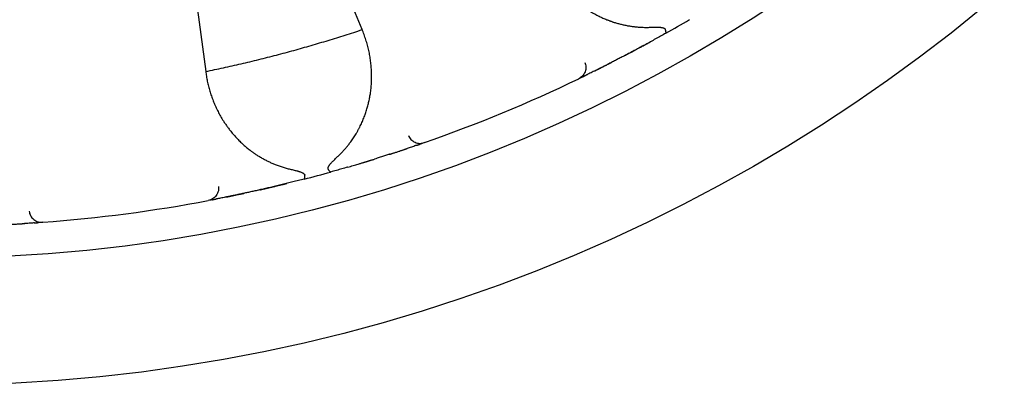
# Model space of a CAD drawing. Header units: millimetres. Extents: x 8 to 428, y 12 to 219.
# Tile 24 of 57: x 229 to 245, y 167 to 173. Entities that reach past the tile are written whole.
import ezdxf

# ---------------------------------------------------------------- set-up
doc = ezdxf.new("R2010")
doc.units = ezdxf.units.MM

msp = doc.modelspace()

# ---------------------------------------------------------------- linework, layer by layer
at = {"color": 7, "linetype": 'Continuous', "lineweight": 30}
for p, q in [((234.786, 172.573), (233.923, 174.658)), ((232.029, 174.151), (232.324, 171.914)), ((234.791, 172.56), (234.786, 172.573)), ((238.931, 172.171), (238.933, 172.173)), ((232.324, 171.914), (232.326, 171.9)), ((238.225, 171.815), (238.193, 171.8)), ((238.252, 171.828), (238.253, 171.829)), ((238.449, 171.925), (238.45, 171.926)), ((235.701, 170.772), (235.704, 170.773)), ((235.765, 170.794), (235.732, 170.783)), ((235.494, 170.701), (235.496, 170.702)), ((234.978, 170.534), (234.98, 170.535)), ((233.174, 170.051), (233.177, 170.052)), ((232.4, 169.89), (232.365, 169.883)), ((232.429, 169.896), (232.431, 169.896)), ((232.645, 169.938), (232.646, 169.938)), ((229.474, 169.521), (229.476, 169.521)), ((229.692, 169.535), (229.695, 169.536)), ((229.76, 169.54), (229.725, 169.538))]:
    msp.add_line(p, q, dxfattribs=at)
for radius in [26, 24]:
    msp.add_circle((228, 192.974), radius, dxfattribs=at)
for start, end in [(299.4747, 300.5253), (289.2948, 295.7052), (284.4747, 285.5253), (274.2948, 280.7052)]:
    msp.add_arc((228, 192.974), 23.5, start, end, dxfattribs=at)
for points, knots in [([(237.633, 173.737), (237.643, 173.713), (237.665, 173.664), (237.7, 173.592), (237.739, 173.522), (237.78, 173.453), (237.824, 173.386), (237.872, 173.32), (237.923, 173.256), (237.977, 173.192), (238.035, 173.131), (238.083, 173.085), (238.118, 173.053), (238.139, 173.034), (238.161, 173.016), (238.183, 172.998), (238.205, 172.98), (238.228, 172.962), (238.264, 172.935), (238.314, 172.9), (238.379, 172.858), (238.445, 172.82), (238.511, 172.785), (238.574, 172.755), (238.622, 172.735), (238.654, 172.723), (238.67, 172.716), (238.687, 172.71), (238.704, 172.704), (238.72, 172.698), (238.75, 172.688), (238.793, 172.675), (238.849, 172.66), (238.905, 172.647), (238.962, 172.635), (239.02, 172.626), (239.08, 172.618), (239.143, 172.612), (239.209, 172.609), (239.276, 172.608), (239.32, 172.61), (239.342, 172.61)], [0, 0, 0, 0, 0.039965, 0.079839, 0.119654, 0.159444, 0.199243, 0.239086, 0.279683, 0.321257, 0.362469, 0.403365, 0.417074, 0.430754, 0.444408, 0.458037, 0.471644, 0.48523, 0.498797, 0.535312, 0.571257, 0.606672, 0.641604, 0.671982, 0.702056, 0.709887, 0.7177, 0.725495, 0.733274, 0.741037, 0.748785, 0.773942, 0.798781, 0.823327, 0.847607, 0.871648, 0.894969, 0.921756, 0.94816, 0.974225, 1, 1, 1, 1]), ([(239.342, 172.611), (239.353, 172.611), (239.373, 172.612), (239.401, 172.612), (239.422, 172.613), (239.437, 172.612), (239.446, 172.612), (239.454, 172.612), (239.463, 172.611), (239.47, 172.611), (239.482, 172.61), (239.497, 172.608), (239.515, 172.604), (239.529, 172.6), (239.539, 172.595), (239.546, 172.59), (239.551, 172.585), (239.554, 172.581), (239.555, 172.579)], [0, 0, 0, 0, 0.131925, 0.252999, 0.36328, 0.403669, 0.442411, 0.479512, 0.51498, 0.548826, 0.58106, 0.674241, 0.756785, 0.829363, 0.877857, 0.921894, 0.962266, 1, 1, 1, 1]), ([(232.324, 171.914), (232.417, 171.933), (232.603, 171.972), (232.882, 172.035), (233.16, 172.102), (233.437, 172.172), (233.711, 172.246), (233.982, 172.323), (234.251, 172.403), (234.519, 172.486), (234.697, 172.544), (234.786, 172.573)], [0, 0, 0, 0, 0.112, 0.224, 0.336, 0.448, 0.56, 0.67, 0.78, 0.89, 1, 1, 1, 1]), ([(234.379, 170.555), (234.393, 170.567), (234.421, 170.593), (234.46, 170.633), (234.499, 170.674), (234.536, 170.717), (234.572, 170.761), (234.61, 170.812), (234.65, 170.87), (234.681, 170.918), (234.701, 170.952), (234.711, 170.969), (234.72, 170.987), (234.73, 171.004), (234.739, 171.022), (234.757, 171.057), (234.782, 171.11), (234.812, 171.181), (234.839, 171.253), (234.858, 171.313), (234.871, 171.359), (234.88, 171.393), (234.888, 171.426), (234.896, 171.46), (234.903, 171.494), (234.909, 171.529), (234.917, 171.579), (234.926, 171.645), (234.932, 171.728), (234.935, 171.81), (234.935, 171.892), (234.93, 171.974), (234.922, 172.056), (234.911, 172.14), (234.895, 172.224), (234.875, 172.31), (234.851, 172.394), (234.823, 172.478), (234.802, 172.533), (234.791, 172.56)], [0, 0, 0, 0, 0.021827, 0.04386, 0.066127, 0.088659, 0.11148, 0.135066, 0.166902, 0.19919, 0.20773, 0.216306, 0.224919, 0.23357, 0.242261, 0.250992, 0.284746, 0.318833, 0.353305, 0.38821, 0.404037, 0.419965, 0.435998, 0.452141, 0.468397, 0.484771, 0.501265, 0.540543, 0.580015, 0.619727, 0.659725, 0.700052, 0.74075, 0.780876, 0.824657, 0.868414, 0.912194, 0.956041, 1, 1, 1, 1]), ([(239.563, 172.516), (239.536, 172.501), (239.482, 172.47), (239.402, 172.426), (239.324, 172.383), (239.248, 172.341), (239.174, 172.301), (239.101, 172.261), (239.03, 172.223), (238.961, 172.187), (238.894, 172.152), (238.831, 172.119), (238.77, 172.087), (238.711, 172.057), (238.655, 172.029), (238.602, 172.002), (238.552, 171.977), (238.506, 171.953), (238.474, 171.937), (238.458, 171.93), (238.456, 171.928)], [0, 0, 0, 0, 0.058823, 0.117323, 0.175612, 0.233802, 0.292007, 0.350342, 0.408918, 0.467327, 0.525427, 0.583331, 0.641153, 0.699008, 0.75701, 0.815272, 0.873632, 0.93169, 0.989561, 1, 1, 1, 1]), ([(239.563, 172.516), (239.564, 172.517), (239.565, 172.518), (239.567, 172.522), (239.567, 172.527), (239.567, 172.534), (239.566, 172.543), (239.563, 172.553), (239.56, 172.565), (239.556, 172.574), (239.555, 172.579)], [0, 0, 0, 0, 0.115351, 0.234337, 0.356614, 0.481757, 0.609264, 0.738563, 0.869029, 1, 1, 1, 1]), ([(238.933, 172.173), (238.939, 172.176), (238.952, 172.182), (238.969, 172.192), (238.987, 172.201), (239.002, 172.209), (239.016, 172.216), (239.027, 172.222), (239.038, 172.228), (239.049, 172.234), (239.061, 172.241), (239.074, 172.247), (239.089, 172.255), (239.105, 172.264), (239.124, 172.274), (239.145, 172.286), (239.169, 172.298), (239.194, 172.312), (239.221, 172.327), (239.251, 172.343), (239.283, 172.36), (239.305, 172.373), (239.317, 172.379)], [0, 0, 0, 0, 0.044787, 0.092743, 0.138518, 0.181882, 0.219352, 0.250062, 0.274536, 0.306801, 0.339042, 0.372466, 0.410704, 0.454777, 0.504041, 0.558567, 0.618768, 0.684734, 0.755152, 0.831165, 0.91278, 1, 1, 1, 1]), ([(238.291, 172.057), (238.295, 172.046), (238.303, 172.023), (238.307, 171.985), (238.305, 171.947), (238.294, 171.908), (238.277, 171.873), (238.253, 171.842), (238.225, 171.817), (238.203, 171.806), (238.193, 171.8)], [0, 0, 0, 0, 0.117113, 0.240732, 0.369104, 0.499992, 0.630881, 0.759256, 0.88288, 1, 1, 1, 1]), ([(238.45, 171.926), (238.454, 171.928), (238.463, 171.932), (238.475, 171.938), (238.489, 171.945), (238.504, 171.953), (238.519, 171.96), (238.535, 171.968), (238.552, 171.977), (238.574, 171.988), (238.6, 172.001), (238.628, 172.015), (238.651, 172.027), (238.667, 172.035), (238.678, 172.04), (238.687, 172.046), (238.697, 172.05), (238.704, 172.054), (238.707, 172.056), (238.709, 172.056), (238.709, 172.056), (238.709, 172.056)], [0, 0, 0, 0, 0.045257, 0.099684, 0.161061, 0.23076, 0.291376, 0.357154, 0.428112, 0.503456, 0.613836, 0.71738, 0.81407, 0.84854, 0.882026, 0.914525, 0.945003, 0.969459, 0.987909, 0.995185, 1, 1, 1, 1]), ([(232.326, 171.9), (232.33, 171.873), (232.337, 171.82), (232.353, 171.742), (232.372, 171.664), (232.394, 171.587), (232.42, 171.511), (232.449, 171.435), (232.481, 171.359), (232.517, 171.284), (232.558, 171.209), (232.592, 171.153), (232.617, 171.113), (232.633, 171.089), (232.649, 171.066), (232.666, 171.043), (232.683, 171.02), (232.7, 170.997), (232.728, 170.962), (232.767, 170.915), (232.819, 170.858), (232.873, 170.803), (232.927, 170.753), (232.981, 170.707), (233.021, 170.676), (233.049, 170.655), (233.064, 170.645), (233.078, 170.635), (233.093, 170.625), (233.107, 170.615), (233.133, 170.597), (233.171, 170.574), (233.221, 170.544), (233.273, 170.517), (233.325, 170.491), (233.377, 170.467), (233.434, 170.444), (233.493, 170.422), (233.556, 170.402), (233.62, 170.384), (233.664, 170.374), (233.685, 170.369)], [0, 0, 0, 0, 0.039965, 0.079839, 0.119654, 0.159444, 0.199243, 0.239086, 0.279683, 0.321257, 0.362469, 0.403365, 0.417074, 0.430754, 0.444408, 0.458037, 0.471644, 0.48523, 0.498797, 0.535312, 0.571257, 0.606672, 0.641604, 0.671982, 0.702056, 0.709887, 0.7177, 0.725495, 0.733274, 0.741037, 0.748785, 0.773942, 0.798781, 0.823327, 0.847607, 0.871648, 0.894969, 0.921756, 0.94816, 0.974225, 1, 1, 1, 1]), ([(238.253, 171.829), (238.25, 171.828), (238.242, 171.824), (238.233, 171.819), (238.226, 171.816), (238.225, 171.816), (238.225, 171.815)], [0, 0, 0, 0, 0.1755044, 0.4492333, 0.7238833, 1, 1, 1, 1]), ([(238.253, 171.829), (238.255, 171.83), (238.259, 171.832), (238.265, 171.835), (238.271, 171.838), (238.278, 171.841), (238.285, 171.845), (238.293, 171.849), (238.302, 171.853), (238.309, 171.856), (238.312, 171.858)], [0, 0, 0, 0, 0.083803, 0.198447, 0.315469, 0.435036, 0.563215, 0.701291, 0.85157, 1, 1, 1, 1]), ([(238.45, 171.926), (238.441, 171.921), (238.418, 171.91), (238.386, 171.894), (238.353, 171.878), (238.328, 171.866), (238.315, 171.859), (238.311, 171.857)], [0, 0, 0, 0, 0.162916, 0.400823, 0.639394, 0.879101, 1, 1, 1, 1]), ([(235.514, 170.907), (235.519, 170.896), (235.53, 170.874), (235.553, 170.845), (235.582, 170.819), (235.617, 170.799), (235.654, 170.787), (235.693, 170.782), (235.73, 170.784), (235.754, 170.791), (235.765, 170.794)], [0, 0, 0, 0, 0.11712, 0.240744, 0.369119, 0.500008, 0.630896, 0.759267, 0.882887, 1, 1, 1, 1]), ([(235.64, 170.751), (235.636, 170.75), (235.623, 170.745), (235.597, 170.736), (235.562, 170.724), (235.528, 170.713), (235.504, 170.705), (235.494, 170.701)], [0, 0, 0, 0, 0.116358, 0.357165, 0.596869, 0.835947, 1, 1, 1, 1]), ([(235.639, 170.751), (235.641, 170.751), (235.646, 170.753), (235.653, 170.755), (235.659, 170.758), (235.664, 170.759), (235.669, 170.761), (235.674, 170.763), (235.679, 170.764), (235.684, 170.766), (235.69, 170.768), (235.696, 170.77), (235.7, 170.772), (235.701, 170.772)], [0, 0, 0, 0, 0.08737, 0.202336, 0.303877, 0.392077, 0.466998, 0.534829, 0.613064, 0.702786, 0.804013, 0.916772, 1, 1, 1, 1]), ([(235.732, 170.783), (235.731, 170.782), (235.73, 170.782), (235.723, 170.78), (235.714, 170.776), (235.705, 170.773), (235.701, 170.772)], [0, 0, 0, 0, 0.273352, 0.545274, 0.816306, 1, 1, 1, 1]), ([(235.221, 170.611), (235.219, 170.611), (235.198, 170.604), (235.154, 170.59), (235.089, 170.569), (235.03, 170.55), (234.992, 170.539), (234.978, 170.534)], [0, 0, 0, 0, 0.0202572, 0.2931661, 0.5659666, 0.8391986, 1, 1, 1, 1]), ([(235.219, 170.611), (235.219, 170.611), (235.219, 170.611), (235.22, 170.611), (235.223, 170.612), (235.229, 170.614), (235.237, 170.617), (235.246, 170.62), (235.259, 170.624), (235.276, 170.629), (235.296, 170.636), (235.319, 170.643), (235.342, 170.651), (235.365, 170.658), (235.386, 170.665), (235.405, 170.672), (235.422, 170.677), (235.437, 170.682), (235.451, 170.687), (235.463, 170.691), (235.473, 170.694), (235.483, 170.698), (235.491, 170.7), (235.494, 170.701)], [0, 0, 0, 0, 0.004813, 0.012086, 0.026786, 0.04544, 0.068345, 0.099128, 0.130894, 0.189903, 0.251823, 0.329291, 0.410799, 0.496364, 0.573013, 0.645087, 0.711794, 0.773152, 0.829174, 0.879012, 0.923842, 0.965498, 1, 1, 1, 1]), ([(234.252, 170.382), (234.251, 170.384), (234.25, 170.389), (234.25, 170.396), (234.251, 170.404), (234.254, 170.412), (234.258, 170.421), (234.262, 170.429), (234.268, 170.437), (234.274, 170.447), (234.284, 170.458), (234.296, 170.473), (234.313, 170.491), (234.333, 170.511), (234.355, 170.532), (234.371, 170.547), (234.379, 170.555)], [0, 0, 0, 0, 0.036931, 0.076253, 0.118922, 0.165689, 0.206446, 0.250416, 0.297777, 0.34867, 0.403209, 0.499354, 0.606956, 0.726189, 0.857175, 1, 1, 1, 1]), ([(234.561, 170.409), (234.588, 170.417), (234.643, 170.433), (234.706, 170.452), (234.749, 170.464), (234.771, 170.471), (234.791, 170.477), (234.809, 170.483), (234.822, 170.487), (234.833, 170.49), (234.841, 170.492), (234.849, 170.495), (234.858, 170.497), (234.867, 170.5), (234.876, 170.503), (234.888, 170.507), (234.902, 170.511), (234.919, 170.516), (234.938, 170.522), (234.958, 170.528), (234.972, 170.532), (234.978, 170.534)], [0, 0, 0, 0, 0.192601, 0.383577, 0.44279, 0.496924, 0.544967, 0.586925, 0.622808, 0.644724, 0.66396, 0.683893, 0.705235, 0.726894, 0.749573, 0.777668, 0.815259, 0.859134, 0.905635, 0.95439, 1, 1, 1, 1]), ([(233.685, 170.369), (233.696, 170.366), (233.715, 170.362), (233.743, 170.355), (233.763, 170.35), (233.777, 170.346), (233.786, 170.343), (233.794, 170.341), (233.802, 170.338), (233.809, 170.336), (233.82, 170.332), (233.834, 170.326), (233.85, 170.318), (233.862, 170.31), (233.871, 170.303), (233.877, 170.296), (233.881, 170.29), (233.882, 170.285), (233.882, 170.283)], [0, 0, 0, 0, 0.131925, 0.252999, 0.36328, 0.403669, 0.442411, 0.479512, 0.51498, 0.548826, 0.58106, 0.674241, 0.756785, 0.829363, 0.877857, 0.921894, 0.962266, 1, 1, 1, 1]), ([(233.874, 170.22), (233.875, 170.221), (233.878, 170.222), (233.88, 170.228), (233.882, 170.235), (233.883, 170.242), (233.883, 170.247), (233.884, 170.253), (233.884, 170.26), (233.883, 170.27), (233.882, 170.279), (233.882, 170.283)], [0, 0, 0, 0, 0.160573, 0.321105, 0.481595, 0.556323, 0.628212, 0.697264, 0.763481, 0.887385, 1, 1, 1, 1]), ([(234.29, 170.332), (234.288, 170.332), (234.285, 170.332), (234.279, 170.338), (234.272, 170.346), (234.267, 170.355), (234.261, 170.363), (234.257, 170.371), (234.254, 170.377), (234.252, 170.381), (234.252, 170.382)], [0, 0, 0, 0, 0.210644, 0.396845, 0.558586, 0.695852, 0.808634, 0.896921, 0.960709, 1, 1, 1, 1]), ([(234.568, 170.411), (234.563, 170.409), (234.53, 170.4), (234.467, 170.382), (234.38, 170.357), (234.32, 170.34), (234.29, 170.332)], [0, 0, 0, 0, 0.0569391, 0.3699291, 0.6840822, 1, 1, 1, 1]), ([(232.526, 170.106), (232.527, 170.094), (232.529, 170.07), (232.524, 170.033), (232.511, 169.996), (232.491, 169.962), (232.465, 169.932), (232.434, 169.909), (232.4, 169.892), (232.377, 169.886), (232.365, 169.883)], [0, 0, 0, 0, 0.117113, 0.240732, 0.369104, 0.499992, 0.630881, 0.759256, 0.88288, 1, 1, 1, 1]), ([(233.874, 170.22), (233.844, 170.213), (233.784, 170.197), (233.695, 170.175), (233.609, 170.154), (233.525, 170.133), (233.442, 170.113), (233.362, 170.094), (233.283, 170.076), (233.207, 170.058), (233.134, 170.042), (233.064, 170.026), (232.997, 170.012), (232.932, 169.998), (232.871, 169.985), (232.813, 169.973), (232.758, 169.961), (232.707, 169.951), (232.672, 169.943), (232.655, 169.94), (232.652, 169.939)], [0, 0, 0, 0, 0.058823, 0.117323, 0.175612, 0.233802, 0.292007, 0.350342, 0.408918, 0.467327, 0.525427, 0.583331, 0.641153, 0.699008, 0.75701, 0.815272, 0.873632, 0.93169, 0.989561, 1, 1, 1, 1]), ([(233.177, 170.052), (233.183, 170.053), (233.197, 170.056), (233.217, 170.061), (233.236, 170.065), (233.253, 170.069), (233.268, 170.073), (233.28, 170.075), (233.292, 170.078), (233.304, 170.081), (233.318, 170.084), (233.332, 170.088), (233.348, 170.091), (233.367, 170.096), (233.388, 170.101), (233.411, 170.106), (233.437, 170.112), (233.465, 170.119), (233.495, 170.126), (233.528, 170.134), (233.563, 170.142), (233.588, 170.148), (233.601, 170.152)], [0, 0, 0, 0, 0.044787, 0.092743, 0.138518, 0.181882, 0.219352, 0.250062, 0.274536, 0.306801, 0.339042, 0.372466, 0.410704, 0.454777, 0.504041, 0.558567, 0.618768, 0.684734, 0.755152, 0.831165, 0.91278, 1, 1, 1, 1]), ([(232.646, 169.938), (232.651, 169.939), (232.661, 169.941), (232.674, 169.944), (232.689, 169.947), (232.705, 169.95), (232.722, 169.954), (232.739, 169.957), (232.758, 169.961), (232.782, 169.966), (232.81, 169.972), (232.842, 169.979), (232.866, 169.984), (232.884, 169.988), (232.896, 169.99), (232.906, 169.993), (232.917, 169.995), (232.924, 169.996), (232.928, 169.997), (232.93, 169.997), (232.93, 169.997), (232.93, 169.997)], [0, 0, 0, 0, 0.045257, 0.099684, 0.161061, 0.23076, 0.291376, 0.357154, 0.428112, 0.503456, 0.613836, 0.71738, 0.81407, 0.84854, 0.882026, 0.914525, 0.945003, 0.969459, 0.987909, 0.995185, 1, 1, 1, 1]), ([(232.431, 169.896), (232.428, 169.895), (232.419, 169.894), (232.409, 169.892), (232.402, 169.89), (232.401, 169.89), (232.4, 169.89)], [0, 0, 0, 0, 0.175504, 0.449233, 0.723883, 1, 1, 1, 1]), ([(232.431, 169.896), (232.433, 169.896), (232.437, 169.897), (232.444, 169.898), (232.451, 169.9), (232.458, 169.901), (232.466, 169.903), (232.475, 169.904), (232.485, 169.906), (232.492, 169.908), (232.495, 169.908)], [0, 0, 0, 0, 0.083803, 0.198447, 0.315469, 0.435036, 0.563215, 0.701291, 0.85157, 1, 1, 1, 1]), ([(232.646, 169.938), (232.636, 169.936), (232.611, 169.931), (232.576, 169.924), (232.54, 169.917), (232.513, 169.912), (232.499, 169.909), (232.494, 169.908)], [0, 0, 0, 0, 0.162916, 0.400823, 0.639394, 0.879101, 1, 1, 1, 1]), ([(229.547, 169.714), (229.549, 169.702), (229.553, 169.678), (229.568, 169.644), (229.59, 169.612), (229.618, 169.584), (229.651, 169.562), (229.687, 169.547), (229.724, 169.54), (229.748, 169.54), (229.76, 169.54)], [0, 0, 0, 0, 0.11712, 0.240744, 0.369119, 0.500008, 0.630896, 0.759267, 0.882887, 1, 1, 1, 1]), ([(229.185, 169.504), (229.185, 169.504), (229.185, 169.504), (229.186, 169.505), (229.19, 169.505), (229.195, 169.505), (229.203, 169.505), (229.213, 169.506), (229.227, 169.507), (229.245, 169.507), (229.266, 169.509), (229.289, 169.51), (229.314, 169.511), (229.338, 169.513), (229.36, 169.514), (229.38, 169.515), (229.398, 169.516), (229.414, 169.517), (229.428, 169.518), (229.441, 169.519), (229.452, 169.519), (229.463, 169.52), (229.471, 169.52), (229.474, 169.521)], [0, 0, 0, 0, 0.004813, 0.012086, 0.026786, 0.04544, 0.068345, 0.099128, 0.130894, 0.189903, 0.251823, 0.329291, 0.410799, 0.496364, 0.573013, 0.645087, 0.711794, 0.773152, 0.829174, 0.879012, 0.923842, 0.965498, 1, 1, 1, 1]), ([(229.628, 169.531), (229.624, 169.531), (229.61, 169.53), (229.582, 169.528), (229.546, 169.525), (229.51, 169.523), (229.484, 169.521), (229.474, 169.521)], [0, 0, 0, 0, 0.116358, 0.357165, 0.596869, 0.835947, 1, 1, 1, 1]), ([(229.627, 169.531), (229.629, 169.531), (229.634, 169.531), (229.641, 169.532), (229.648, 169.532), (229.654, 169.533), (229.659, 169.533), (229.663, 169.533), (229.669, 169.534), (229.674, 169.534), (229.681, 169.535), (229.687, 169.535), (229.691, 169.535), (229.692, 169.535)], [0, 0, 0, 0, 0.08737, 0.202336, 0.303877, 0.392077, 0.466998, 0.534829, 0.613064, 0.702786, 0.804013, 0.916772, 1, 1, 1, 1]), ([(229.725, 169.538), (229.724, 169.538), (229.723, 169.538), (229.715, 169.537), (229.705, 169.536), (229.696, 169.536), (229.692, 169.535)], [0, 0, 0, 0, 0.273352, 0.545274, 0.816306, 1, 1, 1, 1])]:
    msp.add_open_spline(points, degree=3, knots=knots, dxfattribs=at)

doc.saveas('drawing.dxf')
